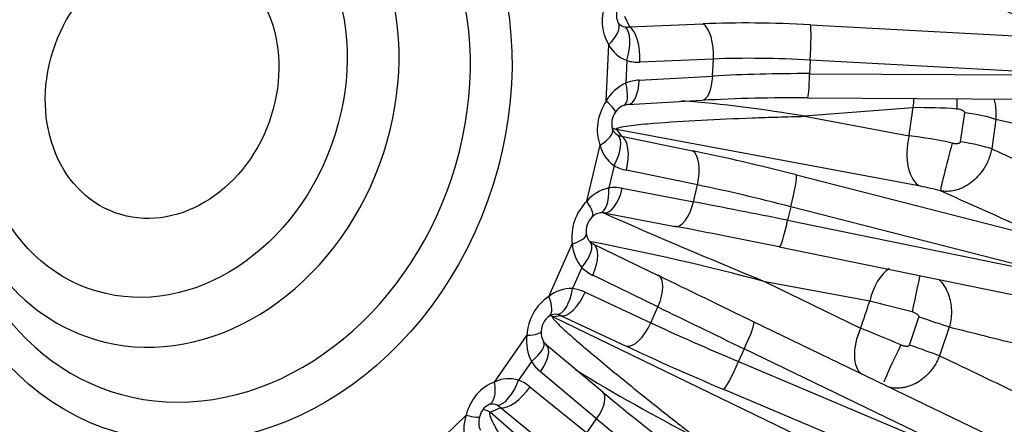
# Model space of a CAD drawing. Header units: millimetres. Extents: x 0 to 1980, y 0 to 1400.
# Tile 8 of 21: x 1344 to 1524, y 359 to 432. Entities that reach past the tile are written whole.
import ezdxf

# ---------------------------------------------------------------- set-up
doc = ezdxf.new("R2010")
doc.units = ezdxf.units.MM
doc.header["$LTSCALE"] = 6.666667
doc.layers.add('CAP400B', color=7, linetype='Continuous')
doc.layers.add('Default', color=7, linetype='Continuous')

# ---------------------------------------------------------------- blocks, each defined once
blk = doc.blocks.new('SE1')
at = {"layer": 'CAP400B', "color": 7, "linetype": 'Continuous'}
for p, q in [((1454.49, 432.81), (1455.4, 430.9)), ((1455.4, 430.9), (1468.77, 431.44)), ((1488.3, 431.27), (1535.93, 428.67)), ((1451.16, 417.36), (1451.61, 427.64)), ((1454.9, 424.76), (1454.72, 420.67)), ((1470.66, 425.03), (1457.29, 424.48)), ((1470.52, 421.93), (1470.66, 425.03)), ((1488.25, 424.84), (1488.14, 422.37)), ((1535.88, 422.25), (1488.25, 424.84)), ((1457.14, 421.19), (1470.52, 421.93)), ((1488.14, 422.37), (1535.87, 422.11)), ((1455.17, 416.78), (1468.55, 417.53)), ((1487.77, 417.98), (1535.51, 417.72)), ((1506.96, 416.18), (1487.25, 414.63)), ((1487.25, 414.63), (1506.25, 411.08)), ((1515.63, 410), (1516.37, 415.27)), ((1522.02, 414.06), (1521.27, 408.7)), ((1453.02, 412.2), (1453.96, 411)), ((1508.32, 401.89), (1453.02, 412.2)), ((1453.96, 411), (1466.87, 408.35)), ((1447.61, 399.17), (1450.03, 409.35)), ((1452.61, 405.65), (1451.64, 401.6)), ((1467.75, 402.14), (1454.84, 404.8)), ((1485.74, 403.96), (1531.85, 392.14)), ((1454.07, 401.53), (1467.02, 399.07)), ((1467.02, 399.07), (1467.75, 402.14)), ((1484.74, 398.16), (1484.16, 395.72)), ((1530.85, 386.34), (1484.74, 398.16)), ((1450.74, 397.06), (1463.69, 394.6)), ((1484.16, 395.72), (1530.82, 386.2)), ((1440.72, 381.86), (1444.99, 391.43)), ((1448.74, 391.44), (1460.58, 385.7)), ((1482.64, 390.86), (1529.3, 381.34)), ((1446.73, 387.1), (1445.03, 383.29)), ((1460.54, 379.96), (1448.71, 385.71)), ((1480.09, 384.53), (1497.43, 376.1)), ((1499.09, 381.02), (1480.09, 384.53)), ((1447.34, 382.64), (1459.26, 377.08)), ((1459.26, 377.08), (1460.54, 379.96)), ((1442.91, 378.35), (1441.49, 378.17)), ((1441.49, 378.17), (1492, 353.71)), ((1454.83, 372.79), (1442.91, 378.35)), ((1506.33, 373.03), (1508.05, 378.11)), ((1478.02, 377.27), (1520.9, 356.59)), ((1513.55, 376.25), (1511.8, 371.08)), ((1430.83, 366.3), (1436.74, 374.79)), ((1450.52, 364.47), (1440.29, 373.03)), ((1476.24, 372.34), (1475.22, 370.04)), ((1519.12, 351.66), (1476.24, 372.34)), ((1437.56, 370.02), (1435.21, 366.65)), ((1475.22, 370.04), (1519.06, 351.53)), ((1449.42, 359.61), (1439.19, 368.17)), ((1437.29, 365.45), (1447.63, 357.05)), ((1516.37, 346.44), (1472.53, 364.95)), ((1418.44, 353.27), (1425.68, 360.25)), ((1431.93, 361.6), (1430.11, 360.82)), ((1430.11, 360.82), (1473.29, 323.34)), ((1442.27, 353.2), (1431.93, 361.6)), ((1447.63, 357.05), (1449.42, 359.61))]:
    blk.add_line(p, q, dxfattribs=at)
for centre, radius, start, end in [((1456.11, 433), 3.11, 153.2882, 202.2493), ((1454.83, 432.66), 1.8, 214.9509, 263.2388), ((1456.97, 430.45), 6.05, 207.6712, 249.9654), ((1458.05, 413.52), 7.89, 115.0158, 150.9182), ((1443.6, 157.61), 260.7, 80.361, 85.3175), ((1485.66, 98.96), 319.02, 89.6201, 93.0736), ((1455.51, 413.65), 3.17, 107.8626, 148.2688), ((1455.43, 413.61), 3.18, 94.7057, 109.6019), ((1508.31, 326.9), 89.29, 85.7272, 90.8633), ((1455.65, 413.28), 3.5, 144.1167, 196.404), ((1453.59, 412.67), 1.34, 195.8544, 220.822), ((1453.79, 415.07), 2.97, 241.6209, 254.8869), ((1454.19, 413.05), 2.06, 217.8048, 242.2728), ((1493.46, 311.7), 100.2, 78.1174, 82.6678), ((1456.33, 410.99), 6.51, 194.5739, 235.1022), ((1453.18, 394.5), 7.27, 102.1963, 140.034), ((1498.85, 352.3), 50.49, 74.9659, 79.1903), ((1451.21, 393.7), 3.7, 135.1795, 187.0708), ((1450.33, 394.73), 2.34, 96.4098, 138.0665), ((1450.34, 394.6), 2.5, 80.7134, 96.3986), ((1905.4, 1424.46), 1123.54, 246.11942, 247.75665), ((1449.88, 393.48), 2.35, 185.7331, 225.1052), ((1452.11, 391.77), 7.12, 182.6844, 220.999), ((1355.22, -85.89), 486.71, 75.1336, 78.9964), ((1449.88, 393.59), 2.43, 226.9674, 242.5845), ((1444.83, 376.66), 6.63, 88.3088, 128.3667), ((1371.07, -131.64), 528.41, 75.1171, 75.9781), ((1442.87, 375.4), 3.55, 125.7552, 178.2042), ((1441.75, 376.97), 1.61, 94.7419, 126.0431), ((1440.38, 375.41), 2.98, 67.9591, 80.272), ((1441.9, 376.47), 2.14, 82.4304, 97.8811), ((187.03, -2801.21), 3436.92, 67.45529, 67.58758), ((1444.42, 373.66), 7.76, 171.6629, 207.9431), ((1442.25, 375.18), 2.92, 173.3813, 212.1275), ((1442.33, 375.32), 3.07, 213.5927, 228.3867), ((1617.91, 649.17), 329.31, 238.4419, 242.8166), ((1433.48, 360.76), 6.13, 73.57, 115.5549), ((1695.09, 657.61), 381.76, 230.1614, 233.0484), ((1431.17, 359.39), 3.1, 116.2167, 169.6497), ((1430.44, 360.45), 1.84, 61.6021, 109.3387), ((1433.52, 357.57), 8.28, 161.1168, 195.931), ((1431.54, 358.93), 3.56, 163.3498, 203.2242)]:
    blk.add_arc(centre, radius, start, end, dxfattribs=at)
for centre, major_axis, ratio, start_param, end_param in [((1373.37, 419.5), (67.99, 188.09), 0.827748, 0, 3.141593), ((1410.55, 406.06), (59.88, 165.64), 0.827748, 3.183155, 6.241623), ((1417.46, 403.56), (-59.94, -165.8), 0.827748, 0.025869, 3.115724), ((1372.74, 419.73), (-16.31, -45.11), 0.827748, 0, 4.282435), ((1379.03, 417.45), (18.98, 52.5), 0.827748, 2.072939, 6.283185), ((1379.03, 417.45), (18.98, 52.5), 0.827748, 1.08176, 2.072939), ((6406.67, -1891.74), (-5852.74, 2690.93), 0.020899, -0.578164, -0.571876), ((1458.37, 433.05), (-5.1, -7.14), 0.857208, 4.962332, 5.964036), ((1448.71, 428.69), (4.59, 3.02), 0.477223, 5.054865, 6.244647), ((1455.47, 434.1), (-1.56, -2.97), 0.659832, -0.457693, -0.334319), ((1491.6, 417.62), (-55.37, 4.05), 0.241427, 4.789704, 5.154921), ((1455.56, 433.91), (-1.59, -2.82), 0.755406, 0.277703, 0.580765), ((1452.62, 425.85), (1.52, 5.29), 0.453478, 4.636081, 6.067396), ((1455.01, 425.57), (-0.22, 5.5), 0.414806, 4.495918, 6.014794), ((1468.39, 426.12), (-0.22, 5.5), 0.414806, 4.495918, 6.014794), ((1487.91, 425.94), (0.3, 5.49), 0.073722, 4.514088, 6.038812), ((1457.83, 432.82), (-5.31, -6.87), 0.895334, 0.341926, 0.644988), ((1491.21, 412.3), (-49.88, 3.82), 0.246149, 4.790652, 5.155869), ((1456.96, 412.86), (4.92, 7), 0.921377, 0.628384, 0.931446), ((1454.87, 422.28), (-0.3, 5.49), 0.41212, 3.141593, 4.489911), ((1468.25, 423.02), (-0.3, 5.49), 0.41212, 3.141593, 4.489911), ((1491.33, 414.85), (-50.02, 0.63), 0.149946, 4.777967, 5.143184), ((1487.81, 423.48), (0.03, 5.5), 0.063857, 3.141593, 4.510724), ((1452.44, 421.76), (-1.93, 5.15), 0.336934, 3.139209, 4.375728), ((1457.49, 413.02), (-4.59, -7.27), 0.89354, 4.679394, 5.681099), ((1448.25, 418.41), (-4.56, 3.07), 0.163, 3.139373, 4.136977), ((1511.1, 414.65), (0.63, -7.98), 0.514505, 4.250221, 4.479827), ((1514.86, 414.76), (-0.14, -8), 0.010166, -4.563753, -4.31138), ((1371.26, 420.26), (54.9, 151.87), 0.827748, -1.337982, -1.305805), ((1515.49, 414.2), (7.94, -1.01), 0.146765, 0.623, 1.477603), ((1372.74, 419.73), (-16.31, -45.11), 0.827748, 5.148004, 6.283185), ((1447.13, 410.4), (-5.16, -1.89), 0.399589, 2.01496, 3.12806), ((1450.31, 406.59), (2.78, 4.75), 0.44702, 4.776682, 6.207996), ((1454.68, 413.95), (-1.46, -2.71), 0.812092, 0.008721, 0.311782), ((1452.55, 405.73), (-1.11, -5.39), 0.444673, 1.488695, 3.007572), ((1510.38, 409.56), (-1.47, -7.86), 0.54567, 4.620247, 6.139876), ((1489.38, 396.13), (-53.61, 14.44), 0.119744, -1.470776, -1.105559), ((1465.45, 403.07), (-1.11, -5.39), 0.444673, 1.488695, 3.007572), ((1514.01, 408.73), (-2.06, -7.73), 0.023649, 4.585741, 6.163181), ((1514.77, 409.08), (7.91, -1.22), 0.129646, 0.626672, 1.481275), ((1456.98, 413.02), (-4.65, -7.2), 0.922552, 0.041184, 0.344246), ((1484.32, 398.69), (-1.37, -5.33), 0.097922, 1.496317, 3.02104), ((1449.35, 402.53), (-0.71, 5.45), 0.402066, 3.138394, 4.488095), ((1451.77, 402.47), (1.03, 5.4), 0.443636, 3.141593, 4.623593), ((1452.28, 393.24), (3.28, 7.84), 0.9371, 0.195667, 0.498729), ((1487.96, 390.86), (-48.26, 13.17), 0.124487, -1.470227, -1.105009), ((6313.86, -1887.18), (-5743.1, 2687.98), 0.010698, -0.581928, -0.57564), ((1452.77, 393.17), (-3.1, -7.91), 0.913709, 4.263179, 5.264883), ((1444.71, 400.21), (-3.88, 3.9), 0.278385, 3.14656, 4.180432), ((1464.72, 400), (1.03, 5.4), 0.443636, 3.141593, 4.623593), ((1488.56, 393.38), (-49.02, 9.99), 0.028285, -1.475231, -1.110014), ((1487.44, 388), (-54.37, 11.27), 0.033058, -1.475279, -1.110062), ((1483.74, 396.25), (1.1, 5.39), 0.094117, 3.141593, 4.633122), ((1442.09, 392.48), (-5.45, -0.76), 0.301918, 2.089895, 3.133502), ((1444.38, 387.88), (-3.84, -3.94), 0.413015, 1.767992, 3.142444), ((1446.36, 386.49), (-2.4, -4.95), 0.446874, 1.629148, 3.148025), ((1483.74, 396.25), (1.1, 5.39), 0.094117, 3.108399, 3.141593), ((1452.33, 393.39), (-2.97, -7.97), 0.937194, 5.891345, 6.194407), ((1503.24, 379.52), (-1.45, -7.87), 0.545526, 3.60392, 4.621721), ((1458.2, 380.75), (-2.4, -4.95), 0.446874, 1.629148, 3.148025), ((1483.1, 375.18), (-50.02, 24.09), 0.005757, 1.106708, 1.471925), ((1506.89, 378.8), (-1.62, -7.83), 0.019327, 3.648106, 4.68598), ((1442.68, 384.07), (-0.61, -5.47), 0.441906, 0.045161, 1.476475), ((1444.03, 374.8), (-1.32, -8.44), 0.9274, 2.87967, 3.182732), ((1444.45, 374.51), (-1.36, -8.46), 0.900133, 3.82227, 4.823975), ((1437.82, 382.91), (-2.98, 4.62), 0.379811, 3.15103, 4.249577), ((1444.99, 383.42), (-2.33, -4.98), 0.44754, 0.103505, 1.622382), ((1480.71, 370.22), (-45, 21.85), 0.000989, 1.106571, 1.471789), ((1371.26, 420.26), (54.9, 151.87), 0.827748, 4.720804, 4.75298), ((1441.69, 375.58), (-0.67, -2.98), 0.822778, 2.905795, 3.208856), ((1507.41, 378.13), (7.61, -2.47), 0.022576, 0.638971, 1.493574), ((1456.91, 377.86), (-2.33, -4.98), 0.44754, 0.103505, 1.622382), ((1481.77, 372.59), (-46.33, 18.87), 0.097191, 1.103349, 1.468566), ((1475.64, 372.31), (-2.39, -4.95), 0.097505, 1.622651, 3.147374), ((1501.57, 374.6), (3.5, 7.19), 0.548667, 1.628846, 3.025924), ((1433.83, 375.84), (-5.49, 0.32), 0.189108, 2.138835, 3.137468), ((1435.13, 370.67), (-4.64, -2.96), 0.353171, 1.884683, 3.141795), ((1436.76, 368.81), (-3.53, -4.22), 0.421301, 1.765139, 3.141593), ((1479.69, 367.53), (-51.35, 21.11), 0.092443, 1.103808, 1.469025), ((1504.92, 372.98), (3.47, 7.21), 0.02269, 1.569908, 2.768934), ((1505.73, 373.19), (7.54, -2.67), 0.004918, 0.63933, 1.493932), ((1444.11, 374.94), (-0.99, -8.48), 0.926513, 5.433952, 5.737014), ((1474.61, 370.02), (-2.14, -5.07), 0.099951, 0.092995, 1.617718), ((1432.94, 357.97), (0.67, 8.71), 0.865519, 0.372408, 1.374112), ((1427.93, 367.35), (1.87, -5.17), 0.462192, 0.014079, 1.203861), ((1432.78, 367.29), (-1.94, -5.15), 0.454457, 0.184953, 1.616267), ((1434.87, 366.09), (-3.47, -4.27), 0.423636, 0.24006, 1.758937), ((1432.64, 358.45), (0.4, 8.64), 0.901641, 5.695464, 5.998525), ((1446.99, 360.25), (-3.53, -4.22), 0.421301, 1.765139, 3.141593), ((1430.22, 359.1), (0.56, 3.15), 0.76802, 5.752299, 6.055361), ((1422.78, 361.3), (-5.33, 1.35), 0.066815, 2.163199, 3.141036), ((1469.84, 351.42), (-40.14, 29.85), 0.124013, 1.131444, 1.496661)]:
    blk.add_ellipse(centre, major_axis=major_axis, ratio=ratio, start_param=start_param, end_param=end_param, dxfattribs=at)
for centre, major_axis in [((1424.56, 400.99), (67.99, 188.09)), ((1424.56, 400.99), (59.94, 165.8)), ((1380.92, 416.77), (21.25, 58.78)), ((1370.37, 420.58), (13.47, 37.26)), ((1370.37, 420.58), (8.5, 23.51))]:
    blk.add_ellipse(centre, major_axis=major_axis, ratio=0.827748, dxfattribs=at)
for points, knots in [([(1441.29, 607.6), (1439.17, 608.34), (1435.44, 609.65), (1429.07, 611.48), (1422.6, 613.05), (1416.01, 614.33), (1409.38, 615.31), (1402.68, 615.99), (1395.95, 616.38), (1389.17, 616.47), (1382.38, 616.27), (1375.56, 615.76), (1368.75, 614.96), (1361.93, 613.85), (1355.13, 612.45), (1348.36, 610.76), (1341.62, 608.77), (1334.93, 606.5), (1328.3, 603.93), (1321.73, 601.08), (1315.24, 597.96), (1308.84, 594.55), (1302.53, 590.88), (1296.33, 586.95), (1290.25, 582.75), (1284.3, 578.31), (1278.48, 573.62), (1272.8, 568.69), (1267.29, 563.53), (1261.93, 558.16), (1256.74, 552.56), (1251.74, 546.77), (1246.92, 540.78), (1242.29, 534.61), (1237.87, 528.25), (1233.65, 521.74), (1229.64, 515.06), (1225.86, 508.24), (1222.3, 501.29), (1218.97, 494.21), (1215.88, 487.01), (1213.03, 479.71), (1210.42, 472.32), (1208.06, 464.85), (1205.95, 457.31), (1204.1, 449.71), (1202.51, 442.06), (1201.18, 434.37), (1200.11, 426.66), (1199.31, 418.94), (1198.77, 411.21), (1198.5, 403.5), (1198.51, 395.81), (1198.78, 388.15), (1199.32, 380.54), (1200.13, 372.99), (1201.2, 365.5), (1202.55, 358.1), (1204.16, 350.79), (1206.03, 343.59), (1208.16, 336.5), (1210.55, 329.55), (1213.19, 322.73), (1216.08, 316.06), (1219.21, 309.55), (1222.59, 303.21), (1226.19, 297.05), (1230.02, 291.09), (1234.08, 285.33), (1238.34, 279.77), (1242.82, 274.44), (1247.49, 269.33), (1252.35, 264.45), (1257.4, 259.82), (1262.62, 255.43), (1268.01, 251.29), (1273.56, 247.42), (1279.25, 243.81), (1285.08, 240.47), (1291.06, 237.4), (1297.1, 234.64), (1302.01, 232.62), (1304.6, 231.71), (1305.33, 231.46)], [0, 0, 0, 0, 0.011146, 0.023316, 0.035487, 0.047662, 0.059844, 0.072036, 0.08424, 0.09646, 0.108697, 0.120954, 0.133232, 0.145531, 0.157854, 0.1702, 0.18257, 0.194963, 0.207379, 0.219817, 0.232276, 0.244756, 0.257254, 0.269769, 0.2823, 0.294846, 0.307404, 0.319974, 0.332554, 0.345143, 0.35774, 0.370343, 0.382952, 0.395565, 0.408183, 0.420804, 0.433428, 0.446054, 0.458683, 0.471314, 0.483946, 0.496579, 0.509214, 0.521849, 0.534486, 0.547123, 0.559761, 0.5724, 0.585038, 0.597676, 0.610314, 0.62295, 0.635585, 0.648217, 0.660845, 0.673469, 0.686088, 0.6987, 0.711304, 0.723899, 0.736482, 0.749053, 0.76161, 0.774151, 0.786674, 0.799178, 0.811661, 0.824122, 0.83656, 0.848974, 0.861363, 0.873727, 0.886067, 0.898382, 0.910673, 0.922942, 0.93519, 0.947419, 0.959631, 0.971829, 0.984016, 0.996194, 1, 1, 1, 1]), ([(1521.62, 417.84), (1521.73, 417.51), (1521.93, 416.72), (1522.09, 415.45), (1522.04, 414.52), (1522.02, 414.06)], [0.7219492, 0.7219492, 0.7219492, 0.7219492, 0.8012362, 0.9019746, 1, 1, 1, 1]), ([(1516.37, 415.27), (1516.37, 415.28), (1516.38, 415.31), (1516.37, 415.35), (1516.35, 415.4), (1516.3, 415.46), (1516.22, 415.54), (1516.09, 415.63), (1515.92, 415.72), (1515.67, 415.81), (1515.35, 415.9), (1515.09, 415.93), (1514.96, 415.94)], [0, 0, 0, 0, 0.026026, 0.052937, 0.081929, 0.113969, 0.189869, 0.281617, 0.400545, 0.535246, 0.763231, 1, 1, 1, 1]), ([(1453.02, 412.2), (1452.92, 412.27), (1452.95, 412.32), (1453.05, 412.42), (1453.14, 412.45), (1453.43, 412.56), (1453.68, 412.62), (1454.47, 412.78), (1455.07, 412.87), (1456.96, 413.11), (1458.32, 413.24), (1462.51, 413.58), (1465.46, 413.76), (1471.49, 414.08), (1474.57, 414.21), (1479.27, 414.39), (1480.85, 414.44), (1484.03, 414.54), (1485.62, 414.58), (1487.25, 414.63)], [0, 0, 0, 0, 0.015625, 0.015625, 0.03125, 0.03125, 0.0625, 0.0625, 0.125, 0.125, 0.25, 0.25, 0.5, 0.5, 0.75, 0.75, 0.875, 0.875, 1, 1, 1, 1]), ([(1544.57, 408.8), (1541.35, 409.56), (1538.12, 410.31), (1534.89, 411.06), (1530.6, 412.06), (1526.31, 413.06), (1522.02, 414.06)], [0, 0, 0, 0, 0.429579, 0.429579, 0.429579, 1, 1, 1, 1]), ([(1521.27, 408.7), (1521.2, 408.4), (1521.07, 407.81), (1520.77, 406.92), (1520.39, 406.04), (1519.92, 405.2), (1519.36, 404.39), (1518.61, 403.49), (1517.59, 402.56), (1516.47, 401.84), (1515.43, 401.38), (1514.42, 401.08), (1513.22, 400.91), (1512.37, 401.01), (1511.95, 401.06)], [0, 0, 0, 0, 0.064976, 0.131152, 0.198529, 0.267111, 0.336899, 0.407894, 0.517699, 0.639823, 0.705932, 0.782377, 0.891186, 1, 1, 1, 1]), ([(1514.09, 409.75), (1514.14, 409.74), (1514.25, 409.72), (1514.4, 409.7), (1514.56, 409.69), (1514.71, 409.68), (1514.89, 409.68), (1515.08, 409.69), (1515.26, 409.73), (1515.42, 409.78), (1515.52, 409.83), (1515.58, 409.89), (1515.62, 409.94), (1515.63, 409.98), (1515.63, 410)], [0, 0, 0, 0, 0.096161, 0.19059, 0.283495, 0.375096, 0.465624, 0.600357, 0.719283, 0.810823, 0.886565, 0.928365, 0.965326, 1, 1, 1, 1]), ([(1521.27, 408.7), (1523.87, 407.52), (1526.48, 406.33), (1529.09, 405.15), (1533.78, 403.02), (1538.47, 400.89), (1543.16, 398.76)], [0, 0, 0, 0, 0.357043, 0.357043, 0.357043, 1, 1, 1, 1]), ([(1511.68, 384.95), (1511.83, 384.8), (1512.32, 384.26), (1512.99, 383.25), (1513.56, 381.88), (1513.88, 380.47), (1513.98, 379.04), (1513.89, 377.62), (1513.66, 376.7), (1513.55, 376.25)], [0.3061332, 0.3061332, 0.3061332, 0.3061332, 0.3598641, 0.4818902, 0.5915935, 0.6977779, 0.8012362, 0.9019746, 1, 1, 1, 1]), ([(1441.49, 378.17), (1441.47, 378.17), (1441.41, 378.18), (1441.38, 378.13), (1441.38, 378.06), (1441.45, 377.94), (1441.58, 377.75), (1441.86, 377.42), (1442.32, 376.95), (1443.12, 376.17), (1444.32, 375.08), (1446.36, 373.29), (1449.16, 370.93), (1452.61, 368.07), (1456.19, 365.16), (1459.87, 362.21), (1463.04, 359.7), (1465.58, 357.71), (1466.86, 356.7), (1467.47, 356.23)], [0, 0, 0, 0, 0.006889, 0.014378, 0.022634, 0.031784, 0.046449, 0.063353, 0.091936, 0.125891, 0.18241, 0.250924, 0.375516, 0.500325, 0.625234, 0.750099, 0.875013, 0.941216, 1, 1, 1, 1]), ([(1508.05, 378.11), (1508.05, 378.13), (1508.06, 378.16), (1508.06, 378.2), (1508.05, 378.25), (1508.02, 378.32), (1507.96, 378.41), (1507.84, 378.53), (1507.69, 378.64), (1507.46, 378.78), (1507.16, 378.92), (1506.91, 379), (1506.78, 379.04)], [0, 0, 0, 0, 0.026026, 0.052937, 0.081929, 0.113969, 0.189869, 0.281617, 0.400545, 0.535246, 0.763231, 1, 1, 1, 1]), ([(1536.45, 370.55), (1533.18, 371.37), (1529.9, 372.18), (1526.62, 373), (1522.26, 374.09), (1517.91, 375.17), (1513.55, 376.25)], [0, 0, 0, 0, 0.429579, 0.429579, 0.429579, 1, 1, 1, 1]), ([(1504.76, 373.06), (1504.81, 373.04), (1504.91, 373), (1505.06, 372.95), (1505.21, 372.91), (1505.36, 372.88), (1505.53, 372.85), (1505.72, 372.82), (1505.91, 372.82), (1506.07, 372.85), (1506.18, 372.88), (1506.26, 372.93), (1506.3, 372.97), (1506.32, 373.01), (1506.33, 373.03)], [0, 0, 0, 0, 0.096161, 0.19059, 0.283495, 0.375096, 0.465624, 0.600357, 0.719283, 0.810823, 0.886565, 0.928365, 0.965326, 1, 1, 1, 1]), ([(1511.8, 371.08), (1511.68, 370.79), (1511.44, 370.22), (1510.98, 369.41), (1510.44, 368.62), (1509.83, 367.89), (1509.14, 367.21), (1508.25, 366.51), (1507.09, 365.82), (1505.89, 365.39), (1504.81, 365.2), (1503.88, 365.16), (1503.23, 365.22), (1502.9, 365.29)], [0, 0, 0, 0, 0.0649759, 0.1311515, 0.1985291, 0.2671107, 0.3368984, 0.407894, 0.5176976, 0.6398226, 0.7059294, 0.7823772, 0.8695786, 0.8695786, 0.8695786, 0.8695786]), ([(1511.8, 371.08), (1514.34, 369.86), (1516.89, 368.64), (1519.43, 367.43), (1524.01, 365.24), (1528.59, 363.05), (1533.17, 360.86)], [0, 0, 0, 0, 0.357043, 0.357043, 0.357043, 1, 1, 1, 1]), ([(1502.9, 365.29), (1502.81, 365.3), (1502.58, 365.35), (1502.36, 365.42), (1502.22, 365.47)], [0.86957864, 0.86957864, 0.86957864, 0.86957864, 0.89118631, 0.92938088, 0.92938088, 0.92938088, 0.92938088]), ([(1428.75, 361.34), (1428.88, 361.32), (1429.01, 361.3), (1429.48, 361.18), (1429.81, 361.03), (1430.11, 360.82)], [0.8283978, 0.8283978, 0.8283978, 0.8283978, 0.875, 0.875, 1, 1, 1, 1]), ([(1430.11, 360.82), (1430.07, 360.82), (1430, 360.8), (1429.95, 360.73), (1429.92, 360.61), (1429.93, 360.43), (1430, 360.15), (1430.17, 359.69), (1430.48, 359.02), (1431.05, 357.95), (1431.93, 356.45), (1433.46, 354.01), (1435.6, 350.81), (1438.28, 346.97), (1441.08, 343.06), (1443.98, 339.12), (1446.49, 335.77), (1448.51, 333.11), (1449.53, 331.77), (1450.01, 331.14)], [0, 0, 0, 0, 0.006889, 0.014378, 0.022634, 0.031784, 0.046449, 0.063353, 0.091936, 0.125891, 0.18241, 0.250923, 0.375515, 0.500324, 0.625232, 0.750097, 0.87501, 0.941215, 1, 1, 1, 1])]:
    blk.add_open_spline(points, degree=3, knots=knots, dxfattribs=at)

msp = doc.modelspace()

# ---------------------------------------------------------------- block references
at = {"layer": 'Default'}
msp.add_blockref('SE1', (0, 0), dxfattribs=at)

doc.saveas('drawing.dxf')
